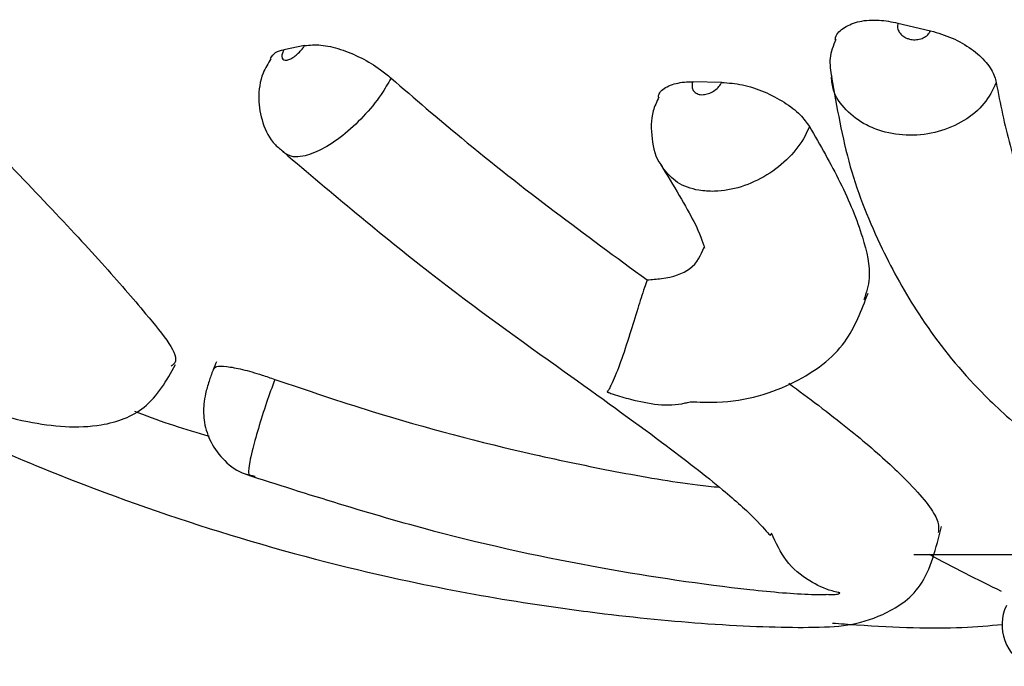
# Model space of a CAD drawing. Header units: millimetres. Extents: x 59 to 109, y 26 to 144.
# Tile 152 of 158: x 72.978 to 73.848, y 142.164 to 142.736. Entities that reach past the tile are written whole.
import ezdxf

# ---------------------------------------------------------------- set-up
doc = ezdxf.new("R2010")
doc.units = ezdxf.units.MM

msp = doc.modelspace()

# ---------------------------------------------------------------- linework, layer by layer
at = {"color": 7, "linetype": 'Continuous', "lineweight": 25}
for p, q in [((73.75446, 142.73267), (73.78327, 142.72581)), ((73.23008, 142.71274), (73.21179, 142.70912)), ((73.59871, 142.68025), (73.57308, 142.68073)), ((73.49732, 142.40681), (73.49764, 142.40647)), ((73.76851, 142.26314), (74.08989, 142.26314))]:
    msp.add_line(p, q, dxfattribs=at)
for centre, radius, start, end in [((74.57888, 143.74497), 1.68244, 241.73147, 244.1663), ((73.88633, 142.20071), 0.04, 154.49092, 245.83553)]:
    msp.add_arc(centre, radius, start, end, dxfattribs=at)
for points, knots in [([(73.69902, 142.71823), (73.69908, 142.7188), (73.69961, 142.72319), (73.70677, 142.72924), (73.71991, 142.73474), (73.73683, 142.73601), (73.74886, 142.73373), (73.75446, 142.73267)], [0, 0, 0, 0, 0.0369612, 0.2858036, 0.5346446, 0.7835016, 1, 1, 1, 1]), ([(73.75446, 142.73267), (73.75429, 142.73191), (73.75382, 142.72983), (73.75443, 142.72634), (73.75671, 142.7227), (73.75993, 142.72022), (73.76384, 142.71853), (73.76824, 142.71773), (73.77339, 142.71819), (73.77802, 142.71999), (73.78147, 142.72267), (73.78272, 142.72485), (73.78327, 142.72581)], [0, 0, 0, 0, 0.064234, 0.174928, 0.285581, 0.396465, 0.465658, 0.577617, 0.689574, 0.801579, 0.913361, 1, 1, 1, 1]), ([(73.78327, 142.72581), (73.78975, 142.7239), (73.80271, 142.72008), (73.82003, 142.70996), (73.83319, 142.69802), (73.83959, 142.68757), (73.84079, 142.68176), (73.84115, 142.68)], [0, 0, 0, 0, 0.225519, 0.451046, 0.676405, 0.901722, 1, 1, 1, 1]), ([(73.69953, 142.71808), (73.69731, 142.71261), (73.69293, 142.70186), (73.6949, 142.69043), (73.69587, 142.68481)], [0, 0, 0, 0, 0.508514, 1, 1, 1, 1]), ([(73.19993, 142.70131), (73.20116, 142.70327), (73.2035, 142.707), (73.20912, 142.70844), (73.21179, 142.70912)], [0, 0, 0, 0, 0.526684, 1, 1, 1, 1]), ([(73.21179, 142.70912), (73.2113, 142.70808), (73.21022, 142.70577), (73.20984, 142.7028), (73.21065, 142.70061), (73.21244, 142.69978), (73.2149, 142.69991), (73.21792, 142.70098), (73.22175, 142.7034), (73.22552, 142.70675), (73.22834, 142.71004), (73.22963, 142.71204), (73.23008, 142.71274)], [0, 0, 0, 0, 0.091816, 0.20299, 0.314224, 0.425601, 0.495391, 0.60695, 0.718517, 0.83002, 0.941396, 1, 1, 1, 1]), ([(73.23008, 142.71274), (73.23465, 142.71317), (73.24379, 142.71403), (73.2617, 142.70993), (73.28018, 142.70232), (73.29569, 142.69305), (73.30353, 142.68654), (73.30655, 142.68402)], [0, 0, 0, 0, 0.21611, 0.432229, 0.648199, 0.864139, 1, 1, 1, 1]), ([(73.20037, 142.70106), (73.19783, 142.69696), (73.19121, 142.68626), (73.1885, 142.66617), (73.19227, 142.64414), (73.20052, 142.62739), (73.20906, 142.62093), (73.21162, 142.61899)], [0, 0, 0, 0, 0.158833, 0.413827, 0.649474, 0.895, 1, 1, 1, 1]), ([(72.88912, 142.68969), (72.90605, 142.67252), (72.94652, 142.63146), (73.0014, 142.57384), (73.05334, 142.51864), (73.0957, 142.4688), (73.12211, 142.43673), (73.11336, 142.43039), (73.11215, 142.42951)], [0, 0, 0, 0, 0.133138, 0.318502, 0.506255, 0.693924, 0.957683, 1, 1, 1, 1]), ([(73.30655, 142.68402), (73.32726, 142.66614), (73.40285, 142.60085), (73.47806, 142.54572), (73.53267, 142.5057)], [0, 0, 0, 0, 0.273978, 1, 1, 1, 1]), ([(73.54269, 142.66724), (73.54286, 142.66818), (73.54366, 142.6725), (73.55143, 142.67753), (73.56246, 142.68063), (73.57058, 142.6807), (73.57308, 142.68073)], [0, 0, 0, 0, 0.1022495, 0.4693584, 0.8365108, 1, 1, 1, 1]), ([(73.57308, 142.68073), (73.57302, 142.68055), (73.57252, 142.67907), (73.57221, 142.67628), (73.57332, 142.67292), (73.57588, 142.67048), (73.57916, 142.6694), (73.58295, 142.66929), (73.58706, 142.67013), (73.59165, 142.67235), (73.5956, 142.67556), (73.59776, 142.67839), (73.59857, 142.67998), (73.59871, 142.68025)], [0, 0, 0, 0, 0.014401, 0.125542, 0.236956, 0.3487, 0.460661, 0.531217, 0.642759, 0.754305, 0.865623, 0.97673, 1, 1, 1, 1]), ([(73.69576, 142.68497), (73.70037, 142.65822), (73.70951, 142.60528), (73.73769, 142.53577), (73.77336, 142.47133), (73.81384, 142.41945), (73.85848, 142.37711), (73.9034, 142.34336), (73.95802, 142.31111), (74.04269, 142.27378), (74.16453, 142.23904), (74.32344, 142.21347), (74.46822, 142.20213), (74.58969, 142.1984), (74.70426, 142.19815), (74.83095, 142.20324), (74.95392, 142.21296), (75.02403, 142.22495), (75.05171, 142.22969)], [0, 0, 0, 0, 0.06335, 0.125323, 0.178348, 0.241075, 0.282409, 0.319575, 0.364436, 0.417439, 0.503846, 0.595331, 0.691689, 0.739152, 0.784916, 0.870124, 0.948717, 1, 1, 1, 1]), ([(73.59871, 142.68025), (73.60475, 142.67977), (73.61683, 142.6788), (73.63644, 142.67235), (73.65426, 142.66305), (73.66837, 142.65212), (73.67372, 142.64467), (73.67619, 142.64123)], [0, 0, 0, 0, 0.205774, 0.411552, 0.61719, 0.822797, 1, 1, 1, 1]), ([(73.84115, 142.68), (73.84485, 142.66136), (73.85615, 142.60448), (73.89451, 142.51877), (73.95978, 142.44115), (74.04163, 142.38717), (74.12553, 142.35077), (74.22313, 142.32348), (74.32496, 142.30457), (74.42745, 142.29186), (74.54178, 142.28346), (74.6452, 142.28112), (74.70606, 142.28418), (74.72208, 142.28499)], [0, 0, 0, 0, 0.069524, 0.212185, 0.354367, 0.441942, 0.529473, 0.616559, 0.703766, 0.780981, 0.858005, 0.962628, 1, 1, 1, 1]), ([(73.5431, 142.66708), (73.5412, 142.66309), (73.53575, 142.65165), (73.53653, 142.63067), (73.54005, 142.6131), (73.5458, 142.60646), (73.54627, 142.60591)], [0, 0, 0, 0, 0.20481, 0.588333, 0.966371, 1, 1, 1, 1]), ([(72.52167, 142.64108), (72.55988, 142.61029), (72.63051, 142.55338), (72.74115, 142.48511), (72.83078, 142.4381), (72.91282, 142.40247), (72.97869, 142.37847), (73.04579, 142.37292), (73.09348, 142.39077), (73.10817, 142.4168), (73.11609, 142.43084)], [0, 0, 0, 0, 0.187063, 0.345775, 0.47586, 0.577815, 0.71856, 0.830018, 0.908387, 1, 1, 1, 1]), ([(73.67619, 142.64123), (73.68574, 142.62457), (73.70564, 142.58986), (73.7237, 142.54523), (73.73159, 142.51022), (73.72633, 142.49423), (73.72429, 142.48802)], [0, 0, 0, 0, 0.2786094, 0.580824, 0.8373226, 1, 1, 1, 1]), ([(73.21132, 142.61874), (73.2545, 142.58221), (73.33837, 142.51127), (73.45586, 142.42749), (73.54466, 142.36375), (73.59917, 142.32129), (73.63005, 142.29364), (73.64221, 142.27833), (73.64203, 142.28037), (73.64197, 142.28111)], [0, 0, 0, 0, 0.212602, 0.412868, 0.580949, 0.720204, 0.830977, 0.938223, 1, 1, 1, 1]), ([(73.54454, 142.60806), (73.55601, 142.58902), (73.57781, 142.55279), (73.58163, 142.53983), (73.58343, 142.53369)], [0, 0, 0, 0, 0.525879, 1, 1, 1, 1]), ([(72.55178, 142.59442), (72.57033, 142.57989), (72.62673, 142.53574), (72.72858, 142.47193), (72.86737, 142.39557), (73.01727, 142.32911), (73.17706, 142.27422), (73.31026, 142.24053), (73.41337, 142.22164), (73.50222, 142.20925), (73.5945, 142.20029), (73.68656, 142.19742), (73.72963, 142.20135), (73.77909, 142.23169), (73.78812, 142.26869), (73.79281, 142.28789)], [0, 0, 0, 0, 0.042321, 0.128604, 0.208733, 0.315754, 0.407459, 0.504569, 0.574116, 0.621569, 0.697908, 0.78541, 0.885222, 0.940417, 1, 1, 1, 1]), ([(73.53267, 142.5057), (73.537, 142.50601), (73.5525, 142.50714), (73.57478, 142.5146), (73.58017, 142.52762), (73.58312, 142.53472)], [0, 0, 0, 0, 0.149742, 0.536463, 1, 1, 1, 1]), ([(73.53267, 142.5057), (73.5319, 142.50342), (73.52919, 142.49536), (73.52393, 142.4787), (73.51679, 142.45532), (73.5092, 142.43209), (73.50343, 142.41771), (73.50001, 142.41092), (73.49871, 142.40864), (73.49805, 142.40758), (73.49773, 142.4071), (73.49755, 142.4069), (73.49743, 142.40682), (73.49734, 142.40681), (73.49732, 142.40681)], [0, 0, 0, 0, 0.055507, 0.196751, 0.375463, 0.606679, 0.842057, 0.919826, 0.962405, 0.983197, 0.992659, 0.996976, 0.99909, 1, 1, 1, 1]), ([(73.5707, 142.39806), (73.57869, 142.39773), (73.61402, 142.39626), (73.6642, 142.41247), (73.70979, 142.44563), (73.72225, 142.47883), (73.72797, 142.49407)], [0, 0, 0, 0, 0.097935, 0.432929, 0.739761, 1, 1, 1, 1]), ([(73.15212, 142.43321), (73.15113, 142.43081), (73.14884, 142.4252), (73.14532, 142.4152), (73.14263, 142.40612), (73.14049, 142.39404), (73.14093, 142.37891), (73.14676, 142.36117), (73.15906, 142.34513), (73.17328, 142.33444), (73.18345, 142.33283), (73.18647, 142.33235)], [0, 0, 0, 0, 0.062652, 0.146556, 0.245805, 0.323508, 0.453445, 0.598486, 0.758147, 0.928073, 1, 1, 1, 1]), ([(73.14969, 142.42661), (73.15019, 142.42764), (73.15118, 142.42972), (73.16054, 142.42955), (73.17455, 142.42689), (73.1899, 142.42258), (73.19999, 142.41912), (73.20379, 142.41781)], [0, 0, 0, 0, 0.217287, 0.434581, 0.651752, 0.8689, 1, 1, 1, 1]), ([(73.20379, 142.41781), (73.20133, 142.41096), (73.19602, 142.39618), (73.18891, 142.3737), (73.18407, 142.3561), (73.18111, 142.34265), (73.17992, 142.33314), (73.18165, 142.33307), (73.18255, 142.33303)], [0, 0, 0, 0, 0.155592, 0.335666, 0.515755, 0.628343, 0.808299, 1, 1, 1, 1]), ([(73.20379, 142.41781), (73.2324, 142.40811), (73.30811, 142.38243), (73.40932, 142.3559), (73.50526, 142.33599), (73.56174, 142.32601), (73.59028, 142.32309), (73.59671, 142.32243)], [0, 0, 0, 0, 0.218693, 0.57876, 0.758686, 0.945654, 1, 1, 1, 1]), ([(73.65793, 142.41433), (73.66689, 142.4077), (73.69654, 142.38575), (73.73412, 142.35526), (73.77265, 142.31896), (73.79131, 142.29409), (73.79041, 142.28575), (73.79007, 142.2826)], [0, 0, 0, 0, 0.084912, 0.281057, 0.488799, 0.806723, 1, 1, 1, 1]), ([(73.49764, 142.40647), (73.49768, 142.40646), (73.49778, 142.40646), (73.49824, 142.40633), (73.49988, 142.40574), (73.50651, 142.40342), (73.5284, 142.39724), (73.55255, 142.39285), (73.5693, 142.39766), (73.5707, 142.39806)], [0, 0, 0, 0, 0.002041, 0.00499, 0.018514, 0.072088, 0.286554, 0.940447, 1, 1, 1, 1]), ([(73.07982, 142.38972), (73.0808, 142.38932), (73.10297, 142.38032), (73.1248, 142.37381), (73.14566, 142.36759)], [0, 0, 0, 0, 0.04418, 1, 1, 1, 1]), ([(73.1781, 142.33387), (73.23311, 142.31631), (73.33715, 142.2831), (73.48838, 142.25043), (73.60126, 142.23387), (73.66836, 142.22761), (73.68671, 142.22774), (73.69087, 142.22777)], [0, 0, 0, 0, 0.315713, 0.597073, 0.848844, 0.965681, 1, 1, 1, 1]), ([(73.69087, 142.22787), (73.69372, 142.22763), (73.69827, 142.22724), (73.70195, 142.22832), (73.70309, 142.22885), (73.70318, 142.22897), (73.70311, 142.22905), (73.70292, 142.22913), (73.70243, 142.22927), (73.70022, 142.22977), (73.69108, 142.23207), (73.67441, 142.23958), (73.65441, 142.25655), (73.6466, 142.27337), (73.6427, 142.28177)], [0, 0, 0, 0, 0.193697, 0.309422, 0.32265, 0.329057, 0.332835, 0.335856, 0.338866, 0.348195, 0.39172, 0.566863, 0.783815, 1, 1, 1, 1]), ([(73.69663, 142.20239), (73.70376, 142.20188), (73.74652, 142.1988), (73.80079, 142.19695), (73.8352, 142.20017), (73.84657, 142.20124)], [0, 0, 0, 0, 0.118241, 0.708603, 1, 1, 1, 1])]:
    msp.add_open_spline(points, degree=3, knots=knots, dxfattribs=at)
at = {"color": 1, "linetype": 'Continuous', "lineweight": 25}
for points, knots in [([(73.30655, 142.68402), (73.30375, 142.6792), (73.29707, 142.66769), (73.28225, 142.64961), (73.26382, 142.63255), (73.24496, 142.62014), (73.23015, 142.61477), (73.2183, 142.61384), (73.21383, 142.61686), (73.21123, 142.61862)], [0, 0, 0, 0, 0.115894, 0.276959, 0.438041, 0.599015, 0.759871, 0.860486, 1, 1, 1, 1]), ([(73.84115, 142.68), (73.83808, 142.67361), (73.83192, 142.66077), (73.81341, 142.64556), (73.79038, 142.63566), (73.7648, 142.63238), (73.74293, 142.63561), (73.7235, 142.64335), (73.70775, 142.65526), (73.69697, 142.6705), (73.69599, 142.68107), (73.69562, 142.68495)], [0, 0, 0, 0, 0.121101, 0.243636, 0.366188, 0.488543, 0.610907, 0.686595, 0.808067, 0.929504, 1, 1, 1, 1]), ([(73.67619, 142.64123), (73.67497, 142.63843), (73.67083, 142.62893), (73.65898, 142.61338), (73.63911, 142.59754), (73.61591, 142.58695), (73.59495, 142.58332), (73.57565, 142.58468), (73.55837, 142.59065), (73.55047, 142.60005), (73.54653, 142.60474)], [0, 0, 0, 0, 0.058954, 0.200481, 0.342274, 0.484264, 0.626115, 0.715787, 0.858032, 1, 1, 1, 1])]:
    msp.add_open_spline(points, degree=3, knots=knots, dxfattribs=at)

doc.saveas('drawing.dxf')
